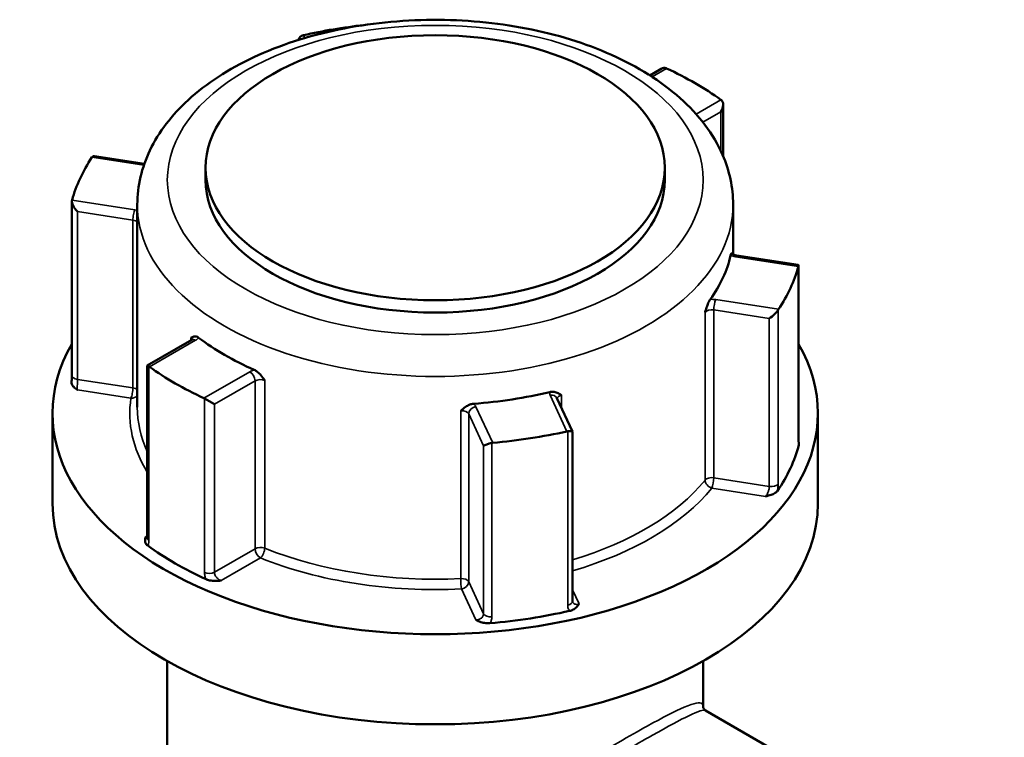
# Model space of a CAD drawing. Header units: millimetres. Extents: x 0 to 926, y 0 to 980.
# Tile 18 of 18: x 714 to 780, y 932 to 980. Entities that reach past the tile are written whole.
import ezdxf

# ---------------------------------------------------------------- set-up
doc = ezdxf.new("R2010")
doc.units = ezdxf.units.MM
doc.layers.add('Visible (ANSI)', color=7, linetype='Continuous', lineweight=50)
doc.layers.add('Visible Narrow (ANSI)', color=7, linetype='Continuous', lineweight=35)

msp = doc.modelspace()

# ---------------------------------------------------------------- linework, layer by layer
at = {"layer": 'Visible (ANSI)'}
for p, q in [((757.182, 976.604), (756.428, 976.168)), ((761.302, 974.225), (761.302, 970.787)), ((722.736, 970.274), (719.418, 970.787)), ((726.818, 970.016), (726.818, 969.199)), ((757.418, 970.016), (757.418, 969.199)), ((717.906, 956.191), (717.906, 967.772)), ((722.268, 967.566), (722.268, 954.053)), ((761.968, 967.566), (761.968, 964.238)), ((766.297, 963.535), (762.211, 964.167)), ((766.331, 951.915), (766.331, 963.495)), ((725.89, 958.538), (722.934, 956.831)), ((722.934, 956.831), (723.045, 956.767)), ((722.934, 956.831), (722.934, 945.356)), ((726.741, 954.633), (727.408, 954.248)), ((751.265, 952.428), (750.23, 954.658)), ((716.618, 953.645), (716.618, 947.644)), ((767.618, 953.645), (767.618, 947.644)), ((751.267, 941.128), (751.267, 952.419)), ((724.268, 937.13), (724.268, 905.521)), ((759.968, 937.13), (759.968, 934.088)), ((780.039, 922.348), (760.133, 933.84))]:
    msp.add_line(p, q, dxfattribs=at)
for centre, major_axis, ratio, start_param, end_param in [((742.118, 965.647), (24.5, 0), 0.57735, 1.765637, 1.937277), ((733.469, 978.164), (0.151, -0.683), 0.697902, 3.203923, 3.995572), ((757.182, 976.026), (-0.354, -0.612), 0.57735, 3.248463, 3.926991), ((742.118, 965.647), (24.5, 0), 0.57735, 0.680717, 0.890079), ((760.802, 973.936), (-0.354, -0.612), 0.57735, 1.570796, 3.034723), ((742.118, 965.647), (-24.5, 0), 0.57735, 5.916705, 6.126067), ((719.731, 970.233), (-0.451, 0.526), 0.410754, 5.836328, 6.361373), ((742.118, 969.199), (15.3, 0), 0.57735, 3.141593, 6.283185), ((718.406, 967.377), (0.451, -0.526), 0.410754, 3.43352, 4.897446), ((742.118, 965.647), (19.85, 0), 0.57735, 5.888635, 6.154137), ((742.118, 965.647), (24.5, 0), 0.57735, 5.916705, 6.126067), ((765.831, 963.101), (0.491, 0.421), 0.218386, 5.943198, 6.468243), ((764.506, 960.246), (-0.491, -0.421), 0.218386, 1.123939, 2.587866), ((742.118, 965.647), (-19.85, 0), 0.57735, 0.652647, 0.918149), ((742.118, 953.645), (25.5, 0), 0.57735, 2.822471, 6.602307), ((742.118, 965.647), (-24.5, 0), 0.57735, 0.680717, 0.890079), ((742.118, 965.647), (-19.85, 0), 0.57735, 1.699845, 1.965347), ((742.118, 965.647), (-24.5, 0), 0.57735, 1.727915, 1.937277), ((750.767, 952.314), (0.5, 0.11), 0.201906, 6.238645, 7.440772), ((745.822, 951.549), (-0.5, -0.11), 0.201906, 4.51292, 5.976846), ((742.118, 953.645), (24.5, 0), 0.57735, 5.9089, 6.133872), ((742.118, 947.644), (25.5, 0), 0.57735, 3.141593, 6.283185), ((742.118, 953.645), (-24.5, 0), 0.57735, 0.672912, 0.897884), ((742.118, 953.645), (-24.5, 0), 0.57735, 1.72011, 1.945082)]:
    msp.add_ellipse(centre, major_axis=major_axis, ratio=ratio, start_param=start_param, end_param=end_param, dxfattribs=at)
msp.add_ellipse((742.118, 970.016), major_axis=(-15.3, 0), ratio=0.57735, dxfattribs=at)
for points, knots in [([(722.268, 967.566), (722.268, 968.801), (722.563, 970.031), (723.695, 972.402), (724.57, 973.53), (726.873, 975.644), (728.357, 976.6), (731.748, 978.187), (733.667, 978.808), (737.706, 979.643), (739.823, 979.86), (744.055, 979.883), (746.17, 979.689), (750.208, 978.906), (752.131, 978.315), (755.606, 976.761), (757.157, 975.797), (759.674, 973.554), (760.656, 972.277), (761.724, 969.817), (761.968, 968.693), (761.968, 967.566)], [2.356194, 2.356194, 2.356194, 2.356194, 2.625216, 2.625216, 2.917557, 2.917557, 3.245768, 3.245768, 3.583022, 3.583022, 3.917804, 3.917804, 4.251166, 4.251166, 4.585798, 4.585798, 4.922996, 4.922996, 5.252174, 5.252174, 5.497787, 5.497787, 5.497787, 5.497787]), ([(761.803, 964.173), (761.814, 964.222), (761.825, 964.256), (761.847, 964.309), (761.857, 964.315), (761.869, 964.31), (761.873, 964.306), (761.876, 964.3)], [0.23679646, 0.23679646, 0.23679646, 0.23679646, 0.25842699, 0.25842699, 0.28804739, 0.28804739, 0.30270464, 0.30270464, 0.30270464, 0.30270464]), ([(761.876, 964.301), (761.876, 964.301), (761.877, 964.299), (761.887, 964.289), (761.899, 964.279), (761.937, 964.254), (761.962, 964.24), (762.025, 964.213), (762.064, 964.199), (762.14, 964.18), (762.175, 964.173), (762.211, 964.167)], [4.3319005, 4.3319005, 4.3319005, 4.3319005, 4.4505896, 4.4505896, 4.6522435, 4.6522435, 4.8550269, 4.8550269, 5.0731994, 5.0731994, 5.2359878, 5.2359878, 5.2359878, 5.2359878]), ([(760.098, 960.382), (760.098, 960.383), (760.098, 960.384), (760.143, 960.527), (760.184, 960.661), (760.263, 960.879), (760.301, 960.979), (760.377, 961.138), (760.41, 961.196), (760.443, 961.242)], [-0.00031623, -0.00031623, -0.00031623, -0.00031623, 0, 0, 0.04476766, 0.04476766, 0.07633948, 0.07633948, 0.09939505, 0.09939505, 0.09939505, 0.09939505]), ([(725.843, 958.678), (725.844, 958.678), (725.844, 958.679), (725.905, 958.716), (725.962, 958.751), (726.074, 958.779), (726.131, 958.784), (726.245, 958.752), (726.296, 958.727), (726.348, 958.688)], [-0.00031623, -0.00031623, -0.00031623, -0.00031623, 0, 0, 0.04476771, 0.04476771, 0.07633958, 0.07633958, 0.09939518, 0.09939518, 0.09939518, 0.09939518]), ([(725.89, 958.538), (725.908, 958.548), (725.921, 958.557), (725.941, 958.573), (725.947, 958.579), (725.95, 958.583), (725.951, 958.583), (725.951, 958.583)], [0, 0, 0, 0, 0.1570796, 0.1570796, 0.3141593, 0.3141593, 0.3804885, 0.3804885, 0.3804885, 0.3804885]), ([(717.906, 956.191), (717.906, 956.164), (717.906, 956.136), (717.904, 956.076), (717.903, 956.045), (717.901, 955.982), (717.9, 955.949), (717.896, 955.882), (717.894, 955.848), (717.889, 955.778), (717.887, 955.743), (717.884, 955.708)], [0.631886, 0.631886, 0.631886, 0.631886, 0.64311988, 0.64311988, 0.65435376, 0.65435376, 0.66558765, 0.66558765, 0.67682153, 0.67682153, 0.68805541, 0.68805541, 0.68805541, 0.68805541]), ([(730.064, 956.542), (730.132, 956.512), (730.199, 956.469), (730.353, 956.346), (730.43, 956.264), (730.585, 956.082), (730.666, 955.967), (730.753, 955.844), (730.754, 955.844), (730.754, 955.843)], [0.23679628, 0.23679628, 0.23679628, 0.23679628, 0.25842679, 0.25842679, 0.28804716, 0.28804716, 0.33004775, 0.33004775, 0.33034443, 0.33034443, 0.33034443, 0.33034443]), ([(718.271, 955.206), (718.27, 955.207), (718.269, 955.208), (718.184, 955.271), (718.1, 955.334), (717.979, 955.457), (717.928, 955.521), (717.886, 955.634), (717.881, 955.673), (717.884, 955.708)], [-0.00050324, -0.00050324, -0.00050324, -0.00050324, 0, 0, 0.04089854, 0.04089854, 0.07222038, 0.07222038, 0.09021836, 0.09021836, 0.09021836, 0.09021836]), ([(749.749, 955.067), (749.828, 955.087), (749.905, 955.092), (750.081, 955.079), (750.169, 955.052), (750.343, 954.979), (750.434, 954.921), (750.53, 954.86), (750.53, 954.859), (750.531, 954.859)], [0.23679671, 0.23679671, 0.23679671, 0.23679671, 0.25842726, 0.25842726, 0.28804769, 0.28804769, 0.33004834, 0.33004834, 0.33034502, 0.33034502, 0.33034502, 0.33034502]), ([(743.822, 953.821), (743.823, 953.822), (743.824, 953.822), (743.929, 953.915), (744.028, 954.002), (744.218, 954.131), (744.314, 954.187), (744.504, 954.256), (744.588, 954.276), (744.673, 954.282)], [-0.00031623, -0.00031623, -0.00031623, -0.00031623, 0, 0, 0.04476769, 0.04476769, 0.07633954, 0.07633954, 0.09939513, 0.09939513, 0.09939513, 0.09939513]), ([(766.331, 951.915), (766.331, 951.882), (766.331, 951.851), (766.333, 951.795), (766.334, 951.77), (766.337, 951.726), (766.339, 951.708), (766.342, 951.681), (766.343, 951.672), (766.344, 951.669), (766.344, 951.669), (766.344, 951.669)], [0.63188605, 0.63188605, 0.63188605, 0.63188605, 0.64560846, 0.64560846, 0.65933087, 0.65933087, 0.67305328, 0.67305328, 0.68677568, 0.68677568, 0.68862174, 0.68862174, 0.68862174, 0.68862174]), ([(764.922, 948.473), (764.893, 948.43), (764.846, 948.385), (764.693, 948.286), (764.593, 948.246), (764.382, 948.175), (764.254, 948.144), (764.126, 948.114), (764.124, 948.113), (764.123, 948.113)], [0, 0, 0, 0, 0.02421576, 0.02421576, 0.0543348, 0.0543348, 0.09366278, 0.09366278, 0.0941467, 0.0941467, 0.0941467, 0.0941467]), ([(722.959, 944.829), (722.909, 944.865), (722.864, 944.911), (722.793, 945.037), (722.782, 945.107), (722.781, 945.248), (722.799, 945.328), (722.818, 945.407), (722.818, 945.408), (722.818, 945.409)], [0, 0, 0, 0, 0.02421576, 0.02421576, 0.0543348, 0.0543348, 0.09366277, 0.09366277, 0.09414669, 0.09414669, 0.09414669, 0.09414669]), ([(722.924, 945.27), (722.924, 945.27), (722.925, 945.27), (722.927, 945.277), (722.929, 945.286), (722.933, 945.315), (722.934, 945.334), (722.934, 945.356)], [0.19748978, 0.19748978, 0.19748978, 0.19748978, 0.20398295, 0.20398295, 0.21970893, 0.21970893, 0.2354349, 0.2354349, 0.2354349, 0.2354349]), ([(727.853, 942.502), (727.851, 942.502), (727.849, 942.502), (727.713, 942.491), (727.575, 942.481), (727.331, 942.481), (727.209, 942.488), (726.99, 942.529), (726.911, 942.554), (726.848, 942.583)], [-0.00050324, -0.00050324, -0.00050324, -0.00050324, 0, 0, 0.04089851, 0.04089851, 0.07222033, 0.07222033, 0.09740313, 0.09740313, 0.09740313, 0.09740313]), ([(751.7, 940.941), (751.699, 940.94), (751.699, 940.939), (751.647, 940.865), (751.593, 940.791), (751.47, 940.669), (751.399, 940.611), (751.229, 940.523), (751.151, 940.496), (751.076, 940.479)], [-0.00050324, -0.00050324, -0.00050324, -0.00050324, 0, 0, 0.04089853, 0.04089853, 0.07222037, 0.07222037, 0.09740319, 0.09740319, 0.09740319, 0.09740319]), ([(751.267, 941.128), (751.267, 941.122), (751.268, 941.117), (751.268, 941.107), (751.269, 941.103), (751.27, 941.095), (751.271, 941.091), (751.273, 941.084), (751.274, 941.081), (751.276, 941.075), (751.277, 941.073), (751.278, 941.07)], [1.2637721, 1.2637721, 1.2637721, 1.2637721, 1.27079098, 1.27079098, 1.27780986, 1.27780986, 1.28482874, 1.28482874, 1.29184762, 1.29184762, 1.2988665, 1.2988665, 1.2988665, 1.2988665]), ([(745.763, 939.657), (745.683, 939.65), (745.593, 939.651), (745.368, 939.678), (745.257, 939.708), (745.045, 939.778), (744.934, 939.827), (744.825, 939.876), (744.824, 939.876), (744.823, 939.877)], [0, 0, 0, 0, 0.02421576, 0.02421576, 0.0543348, 0.0543348, 0.09366276, 0.09366276, 0.09414668, 0.09414668, 0.09414668, 0.09414668]), ([(760.133, 933.84), (760.111, 933.853), (760.087, 933.871), (760.044, 933.913), (760.025, 933.937), (759.996, 933.984), (759.986, 934.007), (759.974, 934.045), (759.971, 934.06), (759.968, 934.08), (759.968, 934.086), (759.968, 934.088)], [9.3600345, 9.3600345, 9.3600345, 9.3600345, 9.4037193, 9.4037193, 9.4474042, 9.4474042, 9.491089, 9.491089, 9.5347738, 9.5347738, 9.5784587, 9.5784587, 9.5784587, 9.5784587])]:
    msp.add_open_spline(points, degree=3, knots=knots, dxfattribs=at)
for points in [[(733.339, 978.853), (733.323, 978.85), (733.306, 978.845), (733.289, 978.84)], [(757.537, 976.64), (757.524, 976.646), (757.51, 976.652), (757.496, 976.657)], [(761.192, 974.523), (761.18, 974.533), (761.169, 974.542), (761.158, 974.55)], [(719.265, 970.743), (719.258, 970.734), (719.252, 970.726), (719.245, 970.716)], [(717.92, 967.861), (717.917, 967.851), (717.915, 967.84), (717.912, 967.828)], [(766.317, 963.434), (766.319, 963.444), (766.322, 963.454), (766.325, 963.462)], [(764.972, 960.548), (764.979, 960.559), (764.985, 960.569), (764.991, 960.579)], [(723.045, 956.767), (723.056, 956.76), (723.068, 956.753), (723.079, 956.745)], [(726.699, 954.655), (726.713, 954.649), (726.727, 954.641), (726.741, 954.633)], [(750.897, 952.442), (750.914, 952.445), (750.931, 952.448), (750.948, 952.45)], [(745.899, 951.669), (745.917, 951.673), (745.935, 951.675), (745.952, 951.677)], [(766.343, 951.672), (766.357, 951.624), (766.356, 951.58), (766.346, 951.541)]]:
    msp.add_open_spline(points, degree=3, dxfattribs=at)
at = {"layer": 'Visible Narrow (ANSI)'}
for p, q in [((733.428, 978.661), (733.339, 978.853)), ((756.566, 976.079), (757.537, 976.64)), ((761.158, 974.55), (759.501, 973.593)), ((759.96, 973.042), (761.156, 973.732)), ((761.156, 973.732), (761.156, 971.115)), ((719.245, 970.716), (722.704, 970.181)), ((722.102, 967.214), (717.92, 967.861)), ((718.276, 955.912), (718.276, 967.098)), ((718.276, 967.098), (721.973, 966.527)), ((721.973, 966.527), (721.973, 955.341)), ((762.134, 964.081), (766.317, 963.434)), ((766.325, 963.462), (766.325, 951.87)), ((764.991, 960.579), (760.809, 961.226)), ((760.68, 960.539), (764.376, 959.967)), ((760.68, 949.353), (760.68, 960.539)), ((764.972, 948.956), (764.972, 960.548)), ((760.098, 960.382), (760.098, 949.196)), ((764.376, 959.967), (764.376, 948.781)), ((725.843, 958.678), (725.843, 958.51)), ((723.079, 956.745), (726.14, 958.513)), ((723.045, 945.175), (723.045, 956.767)), ((729.761, 956.423), (726.699, 954.655)), ((721.973, 955.341), (718.276, 955.912)), ((727.408, 954.248), (730.114, 955.81)), ((730.114, 955.81), (730.114, 944.624)), ((730.754, 944.657), (730.754, 955.843)), ((718.271, 955.206), (721.843, 954.654)), ((726.741, 954.633), (726.741, 943.041)), ((749.777, 954.856), (750.897, 952.442)), ((750.531, 954.011), (750.531, 954.859)), ((727.408, 943.062), (727.408, 954.248)), ((745.952, 951.677), (744.831, 954.091)), ((743.822, 953.821), (743.822, 942.635)), ((744.348, 953.608), (745.339, 951.474)), ((744.348, 942.422), (744.348, 953.608)), ((750.948, 952.45), (750.948, 940.858)), ((745.339, 951.474), (745.339, 940.288)), ((745.899, 940.077), (745.899, 951.669)), ((764.376, 948.781), (760.68, 949.353)), ((760.55, 948.666), (764.123, 948.113)), ((722.934, 945.476), (722.818, 945.409)), ((730.114, 944.624), (727.408, 943.062)), ((727.853, 942.502), (730.468, 944.012)), ((745.339, 940.288), (744.348, 942.422)), ((743.865, 941.939), (744.823, 939.877)), ((751.7, 940.941), (751.267, 941.873))]:
    msp.add_line(p, q, dxfattribs=at)
msp.add_ellipse((742.118, 969.199), major_axis=(17.85, 0), ratio=0.57735, dxfattribs=at)
for centre, major_axis, ratio, start_param, end_param in [((722.102, 966.805), (0.076, 0.494), 0.211325, 0.631914, 2.202711), ((721.843, 966.656), (-1, 0), 0.57735, 4.273572, 4.45059), ((742.118, 967.566), (-19.85, 0), 0.57735, 0, 3.141593), ((721.843, 966.248), (0.5, 0), 0.57735, 0.555308, 1.308997), ((762.393, 964.639), (1, 0), 0.57735, 4.081422, 4.45059), ((762.134, 963.673), (0.076, 0.494), 0.211325, 0, 0.631914), ((760.55, 960.668), (-1, 0), 0.57735, 4.45059, 4.819757), ((760.809, 960.817), (-0.076, -0.494), 0.211325, 3.773507, 5.344303), ((760.55, 960.26), (0.5, 0), 0.57735, 1.308997, 2.70395), ((725.433, 958.513), (0.5, 0), 0.57735, 0.167906, 0.609555), ((726.14, 958.105), (-0.25, 0.433), 0.57735, 5.497787, 6.283185), ((725.433, 958.921), (1, 0), 0.57735, 5.497787, 5.866955), ((718.406, 956.191), (-0.5, 0), 0.57735, 0, 1.308997), ((730.468, 956.014), (-1, 0), 0.57735, 5.128619, 5.497787), ((729.761, 956.014), (-0.25, 0.433), 0.57735, 3.926991, 5.497787), ((730.468, 955.606), (0.5, 0), 0.57735, 0.961242, 2.356194), ((721.843, 955.062), (-0.076, -0.494), 0.211325, 0.631914, 2.202711), ((721.843, 955.062), (-0.5, 0), 0.57735, 3.696901, 4.45059), ((742.118, 953.645), (-20.35, 0), 0.57735, 6.197229, 6.62335), ((721.843, 955.062), (0.495, -0.074), 0.813482, 4.833208, 5.854698), ((750.743, 955.006), (-1, 0), 0.57735, 6.175817, 6.544985), ((749.777, 954.448), (0.454, 0.21), 0.788675, 0, 1.219917), ((750.743, 954.597), (-0.5, 0), 0.57735, 5.150032, 6.182779), ((742.118, 954.053), (-19.85, 0), 0.57735, 0, 0.259785), ((744.831, 953.683), (-0.454, -0.21), 0.788675, 4.36151, 5.932306), ((743.865, 953.942), (1, 0), 0.57735, 0.261799, 0.630967), ((743.865, 953.533), (0.5, 0), 0.57735, 0.261799, 1.656752), ((765.831, 951.915), (0.5, 0), 0.57735, 6.128256, 6.283185), ((760.55, 949.074), (-0.5, 0), 0.57735, 4.45059, 5.845543), ((742.118, 954.053), (-19.85, 0), 0.57735, 2.049812, 2.70395), ((760.55, 949.074), (0.388, -0.315), 0.739544, 3.681535, 5.252332), ((760.55, 949.074), (0.076, 0.494), 0.211325, 3.773507, 5.344303), ((764.506, 949.06), (0.5, 0), 0.57735, 4.45059, 5.914516), ((742.118, 953.645), (20.35, 0), 0.57735, 5.178686, 5.845543), ((723.434, 945.356), (-0.5, 0), 0.57735, 0, 0.678528), ((730.468, 944.42), (-0.5, 0), 0.57735, 4.102834, 5.497787), ((730.468, 944.42), (0.25, -0.433), 0.57735, 3.926991, 5.497787), ((730.468, 944.42), (0.187, 0.464), 0.467446, 3.853257, 5.424054), ((742.118, 954.053), (-19.85, 0), 0.57735, 0.961242, 1.656752), ((742.118, 953.645), (20.35, 0), 0.57735, 4.102834, 4.798345), ((727.055, 943.266), (0.5, 0), 0.57735, 4.033861, 5.497787), ((743.865, 942.347), (0.5, 0), 0.57735, 0.261799, 1.656752), ((743.865, 942.347), (0.025, -0.499), 0.070096, 4.095165, 5.665961), ((743.865, 942.347), (0.454, 0.21), 0.788675, 4.36151, 5.932306), ((750.767, 941.128), (0.5, 0), 0.57735, 5.081058, 6.283185), ((745.822, 940.363), (-0.5, 0), 0.57735, 0.261799, 1.725726)]:
    msp.add_ellipse(centre, major_axis=major_axis, ratio=ratio, start_param=start_param, end_param=end_param, dxfattribs=at)
for points, knots in [([(718.271, 955.206), (718.27, 955.221), (718.27, 955.237), (718.268, 955.316), (718.268, 955.394), (718.271, 955.543), (718.272, 955.612), (718.275, 955.731), (718.275, 955.781), (718.276, 955.858), (718.276, 955.886), (718.276, 955.912)], [-0.7896429, -0.7896429, -0.7896429, -0.7896429, -0.7748987, -0.7748987, -0.7225279, -0.7225279, -0.6822426, -0.6822426, -0.6512539, -0.6512539, -0.631886, -0.631886, -0.631886, -0.631886]), ([(766.325, 951.87), (766.325, 951.818), (766.326, 951.769), (766.331, 951.653), (766.337, 951.594), (766.345, 951.546), (766.345, 951.543), (766.346, 951.541)], [0.63188605, 0.63188605, 0.63188605, 0.63188605, 0.65125551, 0.65125551, 0.68224663, 0.68224663, 0.68427135, 0.68427135, 0.68427135, 0.68427135]), ([(764.376, 948.781), (764.376, 948.754), (764.375, 948.726), (764.367, 948.651), (764.359, 948.601), (764.332, 948.486), (764.31, 948.421), (764.25, 948.28), (764.208, 948.209), (764.149, 948.139), (764.136, 948.125), (764.123, 948.113)], [-0.6318861, -0.6318861, -0.6318861, -0.6318861, -0.6125188, -0.6125188, -0.5815313, -0.5815313, -0.5412475, -0.5412475, -0.4888785, -0.4888785, -0.4741292, -0.4741292, -0.4741292, -0.4741292]), ([(764.922, 948.473), (764.923, 948.48), (764.925, 948.487), (764.945, 948.594), (764.958, 948.694), (764.97, 948.847), (764.972, 948.903), (764.972, 948.956)], [0.57950076, 0.57950076, 0.57950076, 0.57950076, 0.58153129, 0.58153129, 0.61251883, 0.61251883, 0.63188605, 0.63188605, 0.63188605, 0.63188605]), ([(722.934, 945.335), (722.913, 945.338), (722.892, 945.348), (722.853, 945.375), (722.835, 945.39), (722.818, 945.409)], [-0.1253349, -0.1253349, -0.1253349, -0.1253349, -0.09868487, -0.09868487, -0.07767797, -0.07767797, -0.07767797, -0.07767797]), ([(722.959, 944.829), (722.984, 944.865), (723.004, 944.909), (723.036, 945.023), (723.045, 945.095), (723.045, 945.175)], [0.1830496, 0.1830496, 0.1830496, 0.1830496, 0.20621481, 0.20621481, 0.2354349, 0.2354349, 0.2354349, 0.2354349]), ([(726.741, 943.041), (726.741, 942.989), (726.746, 942.933), (726.772, 942.787), (726.8, 942.694), (726.843, 942.595), (726.846, 942.589), (726.848, 942.583)], [0.63188611, 0.63188611, 0.63188611, 0.63188611, 0.65125004, 0.65125004, 0.68223232, 0.68223232, 0.68427141, 0.68427141, 0.68427141, 0.68427141]), ([(727.853, 942.502), (727.83, 942.509), (727.808, 942.517), (727.708, 942.562), (727.635, 942.616), (727.528, 942.731), (727.49, 942.787), (727.44, 942.89), (727.425, 942.936), (727.411, 943.008), (727.408, 943.035), (727.408, 943.062)], [-0.789643, -0.789643, -0.789643, -0.789643, -0.7748693, -0.7748693, -0.7225093, -0.7225093, -0.6822323, -0.6822323, -0.65125, -0.65125, -0.6318861, -0.6318861, -0.6318861, -0.6318861]), ([(750.948, 940.858), (750.948, 940.806), (750.954, 940.754), (750.984, 940.627), (751.019, 940.554), (751.069, 940.487), (751.072, 940.483), (751.076, 940.479)], [1.2637721, 1.2637721, 1.2637721, 1.2637721, 1.28313938, 1.28313938, 1.31412702, 1.31412702, 1.31615739, 1.31615739, 1.31615739, 1.31615739]), ([(751.7, 940.941), (751.678, 940.933), (751.657, 940.927), (751.559, 940.906), (751.485, 940.91), (751.376, 940.953), (751.336, 940.983), (751.296, 941.037), (751.286, 941.053), (751.278, 941.07)], [-1.421529, -1.421529, -1.421529, -1.421529, -1.4067801, -1.4067801, -1.354411, -1.354411, -1.314127, -1.314127, -1.2988665, -1.2988665, -1.2988665, -1.2988665]), ([(745.339, 940.288), (745.339, 940.248), (745.331, 940.208), (745.294, 940.108), (745.253, 940.051), (745.127, 939.943), (745.032, 939.9), (744.895, 939.879), (744.859, 939.876), (744.823, 939.877)], [-0.3135059, -0.3135059, -0.3135059, -0.3135059, -0.2842858, -0.2842858, -0.2375337, -0.2375337, -0.1767559, -0.1767559, -0.155749, -0.155749, -0.155749, -0.155749]), ([(745.763, 939.657), (745.802, 939.715), (745.833, 939.776), (745.884, 939.917), (745.899, 939.998), (745.899, 940.077)], [0.26112061, 0.26112061, 0.26112061, 0.26112061, 0.28428582, 0.28428582, 0.31350591, 0.31350591, 0.31350591, 0.31350591]), ([(759.968, 934.09), (759.968, 934.177), (759.948, 934.241), (759.767, 934.421), (759.397, 934.352), (758.116, 933.801), (757.293, 933.382), (755.095, 932.167), (753.679, 931.342), (750.707, 929.545), (749.175, 928.59), (746.218, 926.677), (744.789, 925.718), (742.648, 924.186), (741.879, 923.612), (740.341, 922.387), (739.581, 921.733), (738.063, 920.221), (737.332, 919.349), (736.614, 917.875), (736.442, 917.366), (736.248, 916.156), (736.281, 915.441), (736.65, 913.831), (737.047, 912.945), (738.056, 911.247), (738.675, 910.434), (740.73, 908.139), (742.354, 906.827), (744.961, 905.334), (745.863, 904.916), (746.78, 904.599)], [-9.578459, -9.578459, -9.578459, -9.578459, -9.385318, -9.385318, -8.783113, -8.783113, -8.274546, -8.274546, -7.721308, -7.721308, -7.200507, -7.200507, -6.695816, -6.695816, -6.396049, -6.396049, -6.063276, -6.063276, -5.65846, -5.65846, -5.463231, -5.463231, -5.219553, -5.219553, -4.915144, -4.915144, -4.600848, -4.600848, -3.9604, -3.9604, -3.639519, -3.639519, -3.639519, -3.639519]), ([(744.133, 906.127), (742.475, 907.084), (740.922, 908.319), (738.905, 910.497), (738.277, 911.294), (737.251, 912.957), (736.847, 913.823), (736.471, 915.39), (736.438, 916.084), (736.635, 917.254), (736.81, 917.745), (737.54, 919.162), (738.283, 919.996), (739.824, 921.442), (740.596, 922.066), (742.154, 923.239), (742.932, 923.788), (745.098, 925.259), (746.54, 926.182), (749.519, 928.035), (751.059, 928.965), (754.037, 930.731), (755.45, 931.55), (757.631, 932.779), (758.441, 933.215), (759.659, 933.803), (760.005, 933.914), (760.133, 933.84)], [3.991882, 3.991882, 3.991882, 3.991882, 4.600848, 4.600848, 4.915144, 4.915144, 5.219553, 5.219553, 5.463231, 5.463231, 5.65846, 5.65846, 6.063276, 6.063276, 6.396049, 6.396049, 6.695816, 6.695816, 7.200507, 7.200507, 7.721308, 7.721308, 8.274546, 8.274546, 8.783113, 8.783113, 9.360034, 9.360034, 9.360034, 9.360034])]:
    msp.add_open_spline(points, degree=3, knots=knots, dxfattribs=at)

doc.saveas('drawing.dxf')
